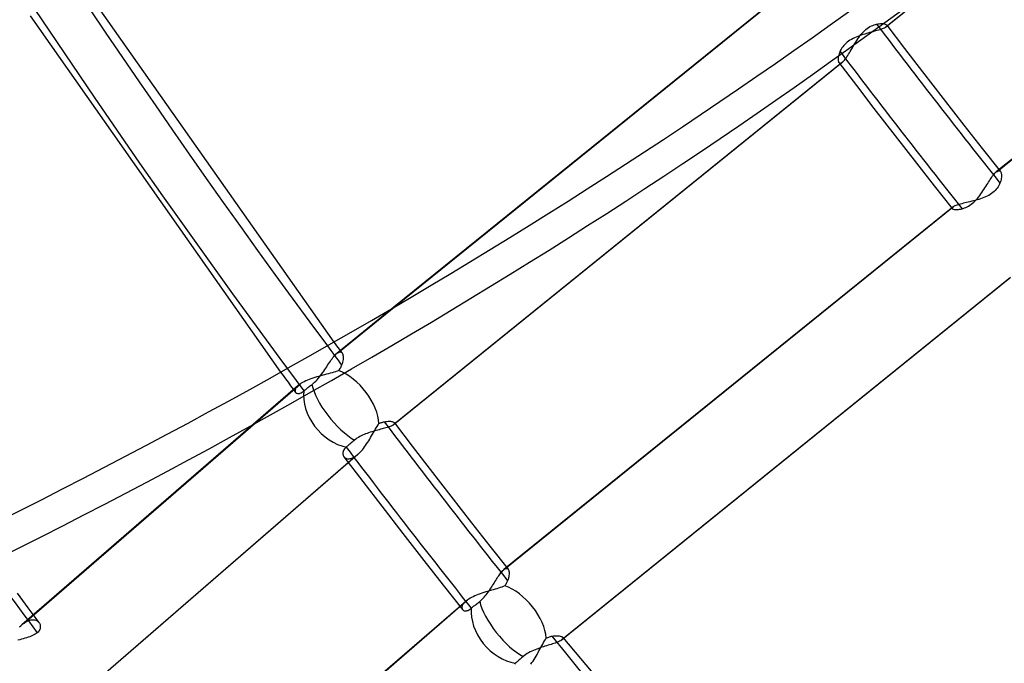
# Model space of a CAD drawing. Header units: millimetres. Extents: x -163 to 160, y -206 to 203.
# Tile 15 of 97: x -75 to -55, y -48 to -34. Entities that reach past the tile are written whole.
import ezdxf

# ---------------------------------------------------------------- set-up
doc = ezdxf.new("R2010")
doc.units = ezdxf.units.MM
doc.layers.add('MAIN-1', color=7, linetype='Continuous')
doc.layers.add('MAIN-2', color=7, linetype='Continuous')

msp = doc.modelspace()

# ---------------------------------------------------------------- linework, layer by layer
at = {"layer": 'MAIN-1'}
for p, q in [((-59.319, -33.684), (-67.512, -40.3)), ((-67.505, -40.296), (-59.308, -33.676)), ((-73.893, -33.752), (-68.766, -41.027)), ((-75.115, -34.209), (-69.88, -41.658))]:
    msp.add_line(p, q, dxfattribs=at)
for centre, major_axis, ratio, start_param, end_param in [((-27, -23.383), (-83.796, 96.759), 0.75, 0, 2.284521), ((-27, -23.383), (83.141, -96.003), 0.75, -3.141592, -0.857072), ((18.724, 16.215), (91.039, -105.123), 0.75, -2.238167, -1.671893), ((-156.342, 21.752), (-132.074, -1.257), 0.639927, 1.892167, 2.438799), ((-156.335, 20.983), (-132.074, -1.257), 0.639927, 1.892167, 2.438799)]:
    msp.add_ellipse(centre, major_axis=major_axis, ratio=ratio, start_param=start_param, end_param=end_param, dxfattribs=at)
at = {"layer": 'MAIN-2'}
for p, q in [((-47.867, -26.882), (-57.241, -34.453)), ((-47.851, -26.871), (-57.227, -34.443)), ((-45.547, -29.898), (-54.925, -37.472)), ((-54.908, -37.46), (-45.534, -29.889)), ((-57.727, -34.572), (-57.701, -34.544)), ((-57.701, -34.544), (-57.675, -34.518)), ((-57.675, -34.518), (-57.648, -34.495)), ((-57.648, -34.495), (-57.621, -34.473)), ((-57.621, -34.473), (-57.592, -34.454)), ((-57.571, -34.561), (-57.606, -34.57)), ((-57.592, -34.454), (-57.564, -34.436)), ((-57.538, -34.552), (-57.571, -34.561)), ((-57.564, -34.436), (-57.535, -34.422)), ((-57.505, -34.543), (-57.538, -34.552)), ((-57.535, -34.422), (-57.507, -34.409)), ((-57.507, -34.409), (-57.48, -34.399)), ((-57.473, -34.534), (-57.505, -34.543)), ((-57.48, -34.399), (-57.452, -34.391)), ((-57.442, -34.526), (-57.473, -34.534)), ((-57.452, -34.391), (-57.426, -34.384)), ((-57.413, -34.517), (-57.442, -34.526)), ((-57.426, -34.384), (-57.398, -34.379)), ((-57.385, -34.509), (-57.413, -34.517)), ((-57.398, -34.379), (-57.371, -34.375)), ((-57.358, -34.501), (-57.385, -34.509)), ((-57.371, -34.375), (-57.345, -34.373)), ((-57.334, -34.493), (-57.358, -34.501)), ((-57.345, -34.373), (-57.321, -34.373)), ((-57.311, -34.485), (-57.334, -34.493)), ((-57.321, -34.373), (-57.298, -34.374)), ((-57.29, -34.477), (-57.311, -34.485)), ((-57.298, -34.374), (-57.278, -34.376)), ((-57.271, -34.469), (-57.29, -34.477)), ((-57.278, -34.376), (-57.259, -34.38)), ((-57.255, -34.461), (-57.271, -34.469)), ((-57.259, -34.38), (-57.244, -34.384)), ((-57.241, -34.453), (-57.255, -34.461)), ((-57.244, -34.384), (-57.231, -34.39)), ((-57.238, -34.451), (-57.241, -34.453)), ((-57.236, -34.449), (-57.238, -34.451)), ((-57.233, -34.448), (-57.236, -34.449)), ((-57.231, -34.446), (-57.233, -34.448)), ((-57.231, -34.39), (-57.221, -34.396)), ((-57.229, -34.444), (-57.231, -34.446)), ((-57.227, -34.443), (-57.229, -34.444)), ((-57.219, -34.435), (-57.227, -34.443)), ((-57.221, -34.396), (-57.214, -34.403)), ((-57.213, -34.428), (-57.219, -34.435)), ((-57.214, -34.403), (-57.21, -34.409)), ((-57.213, -34.403), (-56.84, -34.893)), ((-57.21, -34.422), (-57.213, -34.428)), ((-57.21, -34.409), (-57.209, -34.415)), ((-57.209, -34.415), (-57.21, -34.422)), ((-58.039, -34.762), (-58.065, -34.784)), ((-58.011, -34.741), (-58.039, -34.762)), ((-57.982, -34.721), (-58.011, -34.741)), ((-57.951, -34.702), (-57.982, -34.721)), ((-57.919, -34.685), (-57.951, -34.702)), ((-57.885, -34.668), (-57.919, -34.685)), ((-57.851, -34.653), (-57.885, -34.668)), ((-57.882, -34.791), (-57.862, -34.758)), ((-57.862, -34.758), (-57.841, -34.726)), ((-57.816, -34.639), (-57.851, -34.653)), ((-57.841, -34.726), (-57.82, -34.694)), ((-57.82, -34.694), (-57.798, -34.662)), ((-57.781, -34.626), (-57.816, -34.639)), ((-57.798, -34.662), (-57.775, -34.631)), ((-57.746, -34.613), (-57.781, -34.626)), ((-57.775, -34.631), (-57.752, -34.601)), ((-57.752, -34.601), (-57.727, -34.572)), ((-57.711, -34.602), (-57.746, -34.613)), ((-57.675, -34.591), (-57.711, -34.602)), ((-57.64, -34.58), (-57.675, -34.591)), ((-57.606, -34.57), (-57.64, -34.58)), ((-58.191, -34.955), (-58.201, -34.981)), ((-58.179, -34.93), (-58.191, -34.955)), ((-58.165, -34.905), (-58.179, -34.93)), ((-58.149, -34.88), (-58.165, -34.905)), ((-58.131, -34.855), (-58.149, -34.88)), ((-58.111, -34.831), (-58.131, -34.855)), ((-58.089, -34.807), (-58.111, -34.831)), ((-58.065, -34.784), (-58.089, -34.807)), ((-57.995, -34.984), (-57.977, -34.953)), ((-57.977, -34.953), (-57.958, -34.922)), ((-57.958, -34.922), (-57.94, -34.89)), ((-57.94, -34.89), (-57.921, -34.857)), ((-57.921, -34.857), (-57.901, -34.824)), ((-57.901, -34.824), (-57.882, -34.791)), ((-56.84, -34.893), (-56.465, -35.382)), ((-58.14, -35.18), (-67.515, -42.752)), ((-58.229, -35.097), (-58.23, -35.117)), ((-58.23, -35.117), (-58.229, -35.135)), ((-58.227, -35.076), (-58.229, -35.097)), ((-58.229, -35.135), (-58.227, -35.151)), ((-58.223, -35.054), (-58.227, -35.076)), ((-58.227, -35.151), (-58.223, -35.165)), ((-58.218, -35.03), (-58.223, -35.054)), ((-58.223, -35.165), (-58.219, -35.177)), ((-58.219, -35.177), (-58.213, -35.187)), ((-58.21, -35.006), (-58.218, -35.03)), ((-58.201, -34.981), (-58.21, -35.006)), ((-58.145, -35.184), (-58.142, -35.182)), ((-58.142, -35.182), (-58.139, -35.18)), ((-58.139, -35.18), (-58.125, -35.167)), ((-58.125, -35.167), (-58.111, -35.152)), ((-58.111, -35.152), (-58.096, -35.135)), ((-58.096, -35.135), (-58.08, -35.114)), ((-58.08, -35.114), (-58.064, -35.092)), ((-58.064, -35.092), (-58.047, -35.068)), ((-58.047, -35.068), (-58.03, -35.041)), ((-58.03, -35.041), (-58.012, -35.013)), ((-58.012, -35.013), (-57.995, -34.984)), ((-58.155, -35.191), (-67.53, -42.762)), ((-58.213, -35.187), (-58.206, -35.194)), ((-58.213, -35.187), (-57.848, -35.666)), ((-58.206, -35.194), (-58.198, -35.199)), ((-58.198, -35.199), (-58.189, -35.201)), ((-58.189, -35.201), (-58.179, -35.2)), ((-58.179, -35.2), (-58.167, -35.197)), ((-58.167, -35.197), (-58.155, -35.191)), ((-58.155, -35.191), (-58.153, -35.19)), ((-58.153, -35.19), (-58.15, -35.188)), ((-58.15, -35.188), (-58.148, -35.186)), ((-58.148, -35.186), (-58.145, -35.184)), ((-56.465, -35.382), (-56.034, -35.94)), ((-57.848, -35.666), (-57.481, -36.144)), ((-56.034, -35.94), (-55.601, -36.496)), ((-57.481, -36.144), (-57.038, -36.718)), ((-55.601, -36.496), (-55.221, -36.98)), ((-57.038, -36.718), (-56.592, -37.29)), ((-55.221, -36.98), (-54.838, -37.464)), ((-56.592, -37.29), (-56.22, -37.764)), ((-55.069, -37.657), (-55.052, -37.63)), ((-55.052, -37.63), (-55.035, -37.604)), ((-55.035, -37.604), (-55.018, -37.579)), ((-55.018, -37.579), (-55.001, -37.556)), ((-55.001, -37.556), (-54.985, -37.535)), ((-54.985, -37.535), (-54.969, -37.516)), ((-54.969, -37.516), (-54.954, -37.499)), ((-54.954, -37.499), (-54.939, -37.484)), ((-54.939, -37.484), (-54.925, -37.472)), ((-54.925, -37.472), (-54.922, -37.47)), ((-54.922, -37.47), (-54.919, -37.467)), ((-54.919, -37.467), (-54.917, -37.465)), ((-54.917, -37.465), (-54.914, -37.463)), ((-54.914, -37.463), (-54.911, -37.461)), ((-54.911, -37.461), (-54.908, -37.46)), ((-54.908, -37.46), (-54.894, -37.452)), ((-54.894, -37.452), (-54.88, -37.448)), ((-54.88, -37.448), (-54.868, -37.447)), ((-54.868, -37.447), (-54.857, -37.45)), ((-54.857, -37.45), (-54.847, -37.455)), ((-54.847, -37.455), (-54.838, -37.464)), ((-54.838, -37.464), (-54.831, -37.475)), ((-54.831, -37.475), (-54.826, -37.488)), ((-54.825, -37.63), (-54.831, -37.655)), ((-54.826, -37.488), (-54.821, -37.503)), ((-54.82, -37.606), (-54.825, -37.63)), ((-54.821, -37.503), (-54.818, -37.52)), ((-54.818, -37.582), (-54.82, -37.606)), ((-54.818, -37.52), (-54.817, -37.539)), ((-54.816, -37.56), (-54.818, -37.582)), ((-54.817, -37.539), (-54.816, -37.56)), ((-56.22, -37.764), (-55.846, -38.237)), ((-55.203, -37.87), (-55.183, -37.839)), ((-55.183, -37.839), (-55.163, -37.807)), ((-55.163, -37.807), (-55.143, -37.776)), ((-55.143, -37.776), (-55.124, -37.745)), ((-55.124, -37.745), (-55.105, -37.715)), ((-55.105, -37.715), (-55.087, -37.685)), ((-55.087, -37.685), (-55.069, -37.657)), ((-54.945, -37.857), (-54.969, -37.88)), ((-54.924, -37.832), (-54.945, -37.857)), ((-54.904, -37.808), (-54.924, -37.832)), ((-54.887, -37.782), (-54.904, -37.808)), ((-54.872, -37.757), (-54.887, -37.782)), ((-54.859, -37.731), (-54.872, -37.757)), ((-54.848, -37.706), (-54.859, -37.731)), ((-54.839, -37.68), (-54.848, -37.706)), ((-54.831, -37.655), (-54.839, -37.68)), ((-55.368, -38.079), (-55.342, -38.052)), ((-55.329, -38.057), (-55.365, -38.067)), ((-55.342, -38.052), (-55.317, -38.024)), ((-55.292, -38.046), (-55.329, -38.057)), ((-55.317, -38.024), (-55.293, -37.994)), ((-55.293, -37.994), (-55.269, -37.964)), ((-55.256, -38.035), (-55.292, -38.046)), ((-55.269, -37.964), (-55.247, -37.933)), ((-55.221, -38.022), (-55.256, -38.035)), ((-55.247, -37.933), (-55.225, -37.902)), ((-55.225, -37.902), (-55.203, -37.87)), ((-55.185, -38.009), (-55.221, -38.022)), ((-55.151, -37.995), (-55.185, -38.009)), ((-55.117, -37.979), (-55.151, -37.995)), ((-55.084, -37.962), (-55.117, -37.979)), ((-55.052, -37.943), (-55.084, -37.962)), ((-55.023, -37.923), (-55.052, -37.943)), ((-54.995, -37.902), (-55.023, -37.923)), ((-54.969, -37.88), (-54.995, -37.902)), ((-55.835, -38.207), (-65.214, -45.78)), ((-65.197, -45.768), (-55.822, -38.198)), ((-55.848, -38.223), (-55.849, -38.228)), ((-55.849, -38.228), (-55.848, -38.233)), ((-55.846, -38.218), (-55.848, -38.223)), ((-55.848, -38.233), (-55.846, -38.237)), ((-55.842, -38.212), (-55.846, -38.218)), ((-55.846, -38.237), (-55.84, -38.243)), ((-55.836, -38.207), (-55.842, -38.212)), ((-55.84, -38.243), (-55.832, -38.247)), ((-55.834, -38.205), (-55.836, -38.207)), ((-55.832, -38.204), (-55.834, -38.205)), ((-55.829, -38.202), (-55.832, -38.204)), ((-55.832, -38.247), (-55.821, -38.251)), ((-55.827, -38.201), (-55.829, -38.202)), ((-55.825, -38.199), (-55.827, -38.201)), ((-55.822, -38.198), (-55.825, -38.199)), ((-55.808, -38.19), (-55.822, -38.198)), ((-55.821, -38.251), (-55.808, -38.254)), ((-55.792, -38.183), (-55.808, -38.19)), ((-55.808, -38.254), (-55.793, -38.257)), ((-55.793, -38.257), (-55.776, -38.258)), ((-55.773, -38.175), (-55.792, -38.183)), ((-55.776, -38.258), (-55.757, -38.259)), ((-55.751, -38.168), (-55.773, -38.175)), ((-55.757, -38.259), (-55.736, -38.258)), ((-55.727, -38.16), (-55.751, -38.168)), ((-55.736, -38.258), (-55.714, -38.256)), ((-55.701, -38.152), (-55.727, -38.16)), ((-55.714, -38.256), (-55.691, -38.253)), ((-55.673, -38.144), (-55.701, -38.152)), ((-55.691, -38.253), (-55.666, -38.248)), ((-55.643, -38.136), (-55.673, -38.144)), ((-55.666, -38.248), (-55.64, -38.242)), ((-55.612, -38.128), (-55.643, -38.136)), ((-55.64, -38.242), (-55.614, -38.235)), ((-55.614, -38.235), (-55.587, -38.225)), ((-55.579, -38.12), (-55.612, -38.128)), ((-55.587, -38.225), (-55.56, -38.214)), ((-55.545, -38.112), (-55.579, -38.12)), ((-55.56, -38.214), (-55.532, -38.201)), ((-55.511, -38.104), (-55.545, -38.112)), ((-55.532, -38.201), (-55.504, -38.185)), ((-55.475, -38.095), (-55.511, -38.104)), ((-55.504, -38.185), (-55.476, -38.168)), ((-55.476, -38.168), (-55.448, -38.148)), ((-55.438, -38.086), (-55.475, -38.095)), ((-55.448, -38.148), (-55.421, -38.127)), ((-55.402, -38.077), (-55.438, -38.086)), ((-55.421, -38.127), (-55.394, -38.104)), ((-55.365, -38.067), (-55.402, -38.077)), ((-55.394, -38.104), (-55.368, -38.079)), ((-54.641, -39.69), (-64.019, -47.262)), ((-54.628, -39.68), (-64.003, -47.251)), ((-67.512, -40.3), (-68.704, -41.263)), ((-68.685, -41.249), (-67.505, -40.296)), ((-68.766, -41.027), (-68.738, -41.065)), ((-68.738, -41.065), (-68.71, -41.103)), ((-68.71, -41.103), (-68.682, -41.141)), ((-68.682, -41.141), (-68.654, -41.179)), ((-68.804, -41.375), (-68.787, -41.352)), ((-68.787, -41.352), (-68.769, -41.33)), ((-68.769, -41.33), (-68.752, -41.31)), ((-68.752, -41.31), (-68.736, -41.292)), ((-68.736, -41.292), (-68.72, -41.276)), ((-68.72, -41.276), (-68.704, -41.263)), ((-68.704, -41.263), (-68.701, -41.26)), ((-68.701, -41.26), (-68.698, -41.258)), ((-68.698, -41.258), (-68.695, -41.256)), ((-68.695, -41.256), (-68.691, -41.253)), ((-68.691, -41.253), (-68.688, -41.251)), ((-68.688, -41.251), (-68.685, -41.249)), ((-68.685, -41.249), (-68.667, -41.239)), ((-68.667, -41.239), (-68.65, -41.234)), ((-68.654, -41.179), (-68.626, -41.217)), ((-68.65, -41.234), (-68.634, -41.233)), ((-68.634, -41.233), (-68.62, -41.236)), ((-68.626, -41.217), (-68.598, -41.254)), ((-68.62, -41.236), (-68.608, -41.243)), ((-68.608, -41.243), (-68.597, -41.255)), ((-68.597, -41.255), (-68.59, -41.268)), ((-68.59, -41.268), (-68.583, -41.284)), ((-68.583, -41.284), (-68.579, -41.302)), ((-68.579, -41.302), (-68.575, -41.322)), ((-68.575, -41.322), (-68.574, -41.344)), ((-68.574, -41.344), (-68.574, -41.369)), ((-68.938, -41.572), (-68.917, -41.542)), ((-68.917, -41.542), (-68.898, -41.512)), ((-68.898, -41.512), (-68.878, -41.482)), ((-68.878, -41.482), (-68.859, -41.454)), ((-68.859, -41.454), (-68.841, -41.426)), ((-68.841, -41.426), (-68.822, -41.4)), ((-68.822, -41.4), (-68.804, -41.375)), ((-68.622, -41.546), (-68.631, -41.565)), ((-68.613, -41.527), (-68.622, -41.546)), ((-68.605, -41.509), (-68.613, -41.527)), ((-68.595, -41.479), (-68.605, -41.509)), ((-68.586, -41.45), (-68.595, -41.479)), ((-68.58, -41.421), (-68.586, -41.45)), ((-68.576, -41.394), (-68.58, -41.421)), ((-68.574, -41.369), (-68.576, -41.394)), ((-69.88, -41.658), (-69.828, -41.728)), ((-69.828, -41.728), (-69.776, -41.798)), ((-69.125, -41.756), (-69.166, -41.768)), ((-69.083, -41.744), (-69.125, -41.756)), ((-69.094, -41.786), (-69.069, -41.756)), ((-69.042, -41.733), (-69.083, -41.744)), ((-69.069, -41.756), (-69.046, -41.726)), ((-69.046, -41.726), (-69.023, -41.696)), ((-69.001, -41.722), (-69.042, -41.733)), ((-69.023, -41.696), (-69.001, -41.665)), ((-69.001, -41.665), (-68.979, -41.634)), ((-68.96, -41.711), (-69.001, -41.722)), ((-68.979, -41.634), (-68.958, -41.603)), ((-68.92, -41.7), (-68.96, -41.711)), ((-68.958, -41.603), (-68.938, -41.572)), ((-68.881, -41.69), (-68.92, -41.7)), ((-68.842, -41.68), (-68.881, -41.69)), ((-68.805, -41.669), (-68.842, -41.68)), ((-68.768, -41.658), (-68.805, -41.669)), ((-68.733, -41.646), (-68.768, -41.658)), ((-68.699, -41.634), (-68.733, -41.646)), ((-68.667, -41.62), (-68.699, -41.634)), ((-68.654, -41.602), (-68.667, -41.62)), ((-68.642, -41.583), (-68.654, -41.602)), ((-68.631, -41.565), (-68.642, -41.583)), ((-69.51, -41.932), (-75.286, -46.935)), ((-75.241, -46.899), (-69.474, -41.905)), ((-69.776, -41.798), (-69.724, -41.868)), ((-69.724, -41.868), (-69.672, -41.939)), ((-69.672, -41.939), (-69.619, -42.009)), ((-69.541, -41.964), (-69.553, -41.979)), ((-69.527, -41.948), (-69.541, -41.964)), ((-69.51, -41.933), (-69.527, -41.948)), ((-69.505, -41.928), (-69.51, -41.933)), ((-69.499, -41.923), (-69.505, -41.928)), ((-69.493, -41.919), (-69.499, -41.923)), ((-69.487, -41.914), (-69.493, -41.919)), ((-69.481, -41.909), (-69.487, -41.914)), ((-69.474, -41.905), (-69.481, -41.909)), ((-69.448, -41.888), (-69.474, -41.905)), ((-69.42, -41.871), (-69.448, -41.888)), ((-69.389, -41.855), (-69.42, -41.871)), ((-69.356, -41.839), (-69.389, -41.855)), ((-69.321, -41.823), (-69.356, -41.839)), ((-69.284, -41.809), (-69.321, -41.823)), ((-69.308, -41.977), (-69.292, -41.964)), ((-69.292, -41.964), (-69.275, -41.951)), ((-69.246, -41.795), (-69.284, -41.809)), ((-69.275, -41.951), (-69.258, -41.938)), ((-69.258, -41.938), (-69.242, -41.925)), ((-69.206, -41.781), (-69.246, -41.795)), ((-69.242, -41.925), (-69.224, -41.912)), ((-69.224, -41.912), (-69.197, -41.89)), ((-69.166, -41.768), (-69.206, -41.781)), ((-69.197, -41.89), (-69.171, -41.866)), ((-69.171, -41.866), (-69.144, -41.841)), ((-69.144, -41.841), (-69.119, -41.814)), ((-69.119, -41.814), (-69.094, -41.786)), ((-69.619, -42.009), (-69.567, -42.079)), ((-69.577, -42.035), (-69.578, -42.047)), ((-69.578, -42.047), (-69.577, -42.058)), ((-69.575, -42.022), (-69.577, -42.035)), ((-69.577, -42.058), (-69.573, -42.069)), ((-69.57, -42.008), (-69.575, -42.022)), ((-69.573, -42.069), (-69.568, -42.078)), ((-69.563, -41.993), (-69.57, -42.008)), ((-69.568, -42.078), (-69.561, -42.086)), ((-69.553, -41.979), (-69.563, -41.993)), ((-69.561, -42.086), (-69.552, -42.093)), ((-69.552, -42.093), (-69.541, -42.098)), ((-69.541, -42.098), (-69.529, -42.102)), ((-69.529, -42.102), (-69.516, -42.103)), ((-69.516, -42.103), (-69.501, -42.103)), ((-69.501, -42.103), (-69.485, -42.1)), ((-69.485, -42.1), (-69.469, -42.095)), ((-69.469, -42.095), (-69.451, -42.087)), ((-69.451, -42.087), (-69.432, -42.077)), ((-69.432, -42.077), (-69.413, -42.064)), ((-69.413, -42.064), (-69.394, -42.048)), ((-69.394, -42.048), (-69.381, -42.037)), ((-69.381, -42.037), (-69.368, -42.026)), ((-69.368, -42.026), (-69.354, -42.015)), ((-69.354, -42.015), (-69.34, -42.003)), ((-69.34, -42.003), (-69.324, -41.99)), ((-69.324, -41.99), (-69.308, -41.977)), ((-67.883, -42.819), (-67.864, -42.789)), ((-67.864, -42.789), (-67.845, -42.759)), ((-67.845, -42.759), (-67.825, -42.732)), ((-67.825, -42.732), (-67.809, -42.724)), ((-67.809, -42.724), (-67.793, -42.717)), ((-67.793, -42.717), (-67.777, -42.711)), ((-67.777, -42.711), (-67.761, -42.706)), ((-67.761, -42.706), (-67.745, -42.701)), ((-67.745, -42.701), (-67.73, -42.697)), ((-67.73, -42.697), (-67.715, -42.693)), ((-67.715, -42.693), (-67.686, -42.688)), ((-67.686, -42.688), (-67.659, -42.684)), ((-67.659, -42.684), (-67.633, -42.683)), ((-67.633, -42.683), (-67.609, -42.682)), ((-67.592, -42.79), (-67.612, -42.798)), ((-67.609, -42.682), (-67.587, -42.683)), ((-67.573, -42.783), (-67.592, -42.79)), ((-67.587, -42.683), (-67.566, -42.686)), ((-67.557, -42.776), (-67.573, -42.783)), ((-67.566, -42.686), (-67.548, -42.689)), ((-67.542, -42.769), (-67.557, -42.776)), ((-67.548, -42.689), (-67.532, -42.694)), ((-67.53, -42.762), (-67.542, -42.769)), ((-67.532, -42.694), (-67.52, -42.699)), ((-67.527, -42.76), (-67.53, -42.762)), ((-67.525, -42.758), (-67.527, -42.76)), ((-67.522, -42.757), (-67.525, -42.758)), ((-67.52, -42.755), (-67.522, -42.757)), ((-67.52, -42.699), (-67.509, -42.705)), ((-67.518, -42.753), (-67.52, -42.755)), ((-67.515, -42.752), (-67.518, -42.753)), ((-67.508, -42.744), (-67.515, -42.752)), ((-67.509, -42.705), (-67.502, -42.712)), ((-67.502, -42.737), (-67.508, -42.744)), ((-67.502, -42.712), (-67.499, -42.718)), ((-67.502, -42.712), (-67.129, -43.202)), ((-67.499, -42.73), (-67.502, -42.737)), ((-67.499, -42.718), (-67.498, -42.724)), ((-67.498, -42.724), (-67.499, -42.73)), ((-68.198, -42.988), (-68.228, -43.004)), ((-68.168, -42.973), (-68.198, -42.988)), ((-68.136, -42.96), (-68.168, -42.973)), ((-68.105, -42.947), (-68.136, -42.96)), ((-68.073, -42.935), (-68.105, -42.947)), ((-68.041, -42.924), (-68.073, -42.935)), ((-68.009, -42.913), (-68.041, -42.924)), ((-67.977, -42.903), (-68.009, -42.913)), ((-67.999, -43.019), (-67.979, -42.985)), ((-67.979, -42.985), (-67.959, -42.951)), ((-67.945, -42.893), (-67.977, -42.903)), ((-67.959, -42.951), (-67.94, -42.917)), ((-67.913, -42.884), (-67.945, -42.893)), ((-67.94, -42.917), (-67.921, -42.884)), ((-67.921, -42.884), (-67.902, -42.851)), ((-67.881, -42.875), (-67.913, -42.884)), ((-67.902, -42.851), (-67.883, -42.819)), ((-67.85, -42.867), (-67.881, -42.875)), ((-67.82, -42.858), (-67.85, -42.867)), ((-67.79, -42.85), (-67.82, -42.858)), ((-67.761, -42.843), (-67.79, -42.85)), ((-67.734, -42.835), (-67.761, -42.843)), ((-67.707, -42.827), (-67.734, -42.835)), ((-67.681, -42.82), (-67.707, -42.827)), ((-67.656, -42.813), (-67.681, -42.82)), ((-67.633, -42.805), (-67.656, -42.813)), ((-67.612, -42.798), (-67.633, -42.805)), ((-68.483, -43.201), (-68.497, -43.212)), ((-68.469, -43.188), (-68.483, -43.201)), ((-68.453, -43.175), (-68.469, -43.188)), ((-68.437, -43.161), (-68.453, -43.175)), ((-68.421, -43.147), (-68.437, -43.161)), ((-68.404, -43.133), (-68.421, -43.147)), ((-68.387, -43.119), (-68.404, -43.133)), ((-68.369, -43.104), (-68.387, -43.119)), ((-68.352, -43.09), (-68.369, -43.104)), ((-68.334, -43.076), (-68.352, -43.09)), ((-68.31, -43.056), (-68.334, -43.076)), ((-68.284, -43.038), (-68.31, -43.056)), ((-68.256, -43.02), (-68.284, -43.038)), ((-68.228, -43.004), (-68.256, -43.02)), ((-68.126, -43.218), (-68.104, -43.187)), ((-68.104, -43.187), (-68.082, -43.154)), ((-68.082, -43.154), (-68.06, -43.121)), ((-68.06, -43.121), (-68.039, -43.088)), ((-68.039, -43.088), (-68.019, -43.054)), ((-68.019, -43.054), (-67.999, -43.019)), ((-67.129, -43.202), (-66.754, -43.69)), ((-68.309, -43.409), (-74.074, -48.402)), ((-68.267, -43.376), (-74.035, -48.371)), ((-68.578, -43.333), (-68.58, -43.351)), ((-68.58, -43.351), (-68.579, -43.368)), ((-68.579, -43.368), (-68.576, -43.384)), ((-68.574, -43.315), (-68.578, -43.333)), ((-68.576, -43.384), (-68.571, -43.399)), ((-68.567, -43.296), (-68.574, -43.315)), ((-68.571, -43.399), (-68.563, -43.414)), ((-68.557, -43.278), (-68.567, -43.296)), ((-68.563, -43.414), (-68.554, -43.426)), ((-68.544, -43.259), (-68.557, -43.278)), ((-68.529, -43.241), (-68.544, -43.259)), ((-68.51, -43.223), (-68.529, -43.241)), ((-68.497, -43.212), (-68.51, -43.223)), ((-68.333, -43.425), (-68.309, -43.409)), ((-68.309, -43.409), (-68.302, -43.404)), ((-68.302, -43.404), (-68.295, -43.399)), ((-68.295, -43.399), (-68.288, -43.394)), ((-68.288, -43.394), (-68.281, -43.388)), ((-68.281, -43.388), (-68.274, -43.382)), ((-68.274, -43.382), (-68.267, -43.376)), ((-68.267, -43.376), (-68.243, -43.354)), ((-68.243, -43.354), (-68.219, -43.33)), ((-68.219, -43.33), (-68.195, -43.305)), ((-68.195, -43.305), (-68.172, -43.277)), ((-68.172, -43.277), (-68.149, -43.248)), ((-68.149, -43.248), (-68.126, -43.218)), ((-68.557, -43.423), (-68.163, -43.94)), ((-68.554, -43.426), (-68.543, -43.438)), ((-68.543, -43.438), (-68.531, -43.447)), ((-68.531, -43.447), (-68.516, -43.455)), ((-68.516, -43.455), (-68.5, -43.461)), ((-68.5, -43.461), (-68.483, -43.465)), ((-68.483, -43.465), (-68.465, -43.467)), ((-68.465, -43.467), (-68.445, -43.466)), ((-68.445, -43.466), (-68.424, -43.463)), ((-68.424, -43.463), (-68.403, -43.458)), ((-68.403, -43.458), (-68.38, -43.449)), ((-68.38, -43.449), (-68.357, -43.439)), ((-68.357, -43.439), (-68.333, -43.425)), ((-66.754, -43.69), (-66.323, -44.248)), ((-68.163, -43.94), (-67.767, -44.457)), ((-66.323, -44.248), (-65.889, -44.805)), ((-67.767, -44.457), (-67.326, -45.027)), ((-65.889, -44.805), (-65.509, -45.289)), ((-67.326, -45.027), (-66.884, -45.595)), ((-65.509, -45.289), (-65.127, -45.773)), ((-66.884, -45.595), (-66.482, -46.107)), ((-65.308, -45.891), (-65.294, -45.871)), ((-65.294, -45.871), (-65.28, -45.852)), ((-65.28, -45.852), (-65.266, -45.834)), ((-65.266, -45.834), (-65.252, -45.818)), ((-65.252, -45.818), (-65.239, -45.804)), ((-65.239, -45.804), (-65.226, -45.791)), ((-65.226, -45.791), (-65.214, -45.781)), ((-65.214, -45.781), (-65.211, -45.778)), ((-65.211, -45.778), (-65.208, -45.776)), ((-65.208, -45.776), (-65.205, -45.774)), ((-65.205, -45.774), (-65.202, -45.772)), ((-65.202, -45.772), (-65.2, -45.77)), ((-65.2, -45.77), (-65.197, -45.768)), ((-65.197, -45.768), (-65.182, -45.761)), ((-65.182, -45.761), (-65.169, -45.757)), ((-65.169, -45.757), (-65.157, -45.756)), ((-65.157, -45.756), (-65.146, -45.758)), ((-65.146, -45.758), (-65.136, -45.764)), ((-65.136, -45.764), (-65.127, -45.773)), ((-65.127, -45.773), (-65.12, -45.784)), ((-65.12, -45.784), (-65.114, -45.799)), ((-65.114, -45.799), (-65.11, -45.816)), ((-65.11, -45.816), (-65.107, -45.835)), ((-65.106, -45.879), (-65.108, -45.904)), ((-65.107, -45.835), (-65.105, -45.856)), ((-65.105, -45.856), (-65.106, -45.879)), ((-65.452, -46.116), (-65.434, -46.089)), ((-65.434, -46.089), (-65.418, -46.062)), ((-65.418, -46.062), (-65.401, -46.035)), ((-65.401, -46.035), (-65.385, -46.009)), ((-65.385, -46.009), (-65.369, -45.983)), ((-65.369, -45.983), (-65.353, -45.959)), ((-65.353, -45.959), (-65.338, -45.935)), ((-65.338, -45.935), (-65.323, -45.912)), ((-65.323, -45.912), (-65.308, -45.891)), ((-65.167, -46.075), (-65.176, -46.09)), ((-65.158, -46.06), (-65.167, -46.075)), ((-65.151, -46.044), (-65.158, -46.06)), ((-65.144, -46.029), (-65.151, -46.044)), ((-65.137, -46.015), (-65.144, -46.029)), ((-65.127, -45.986), (-65.137, -46.015)), ((-65.118, -45.957), (-65.127, -45.986)), ((-65.112, -45.93), (-65.118, -45.957)), ((-65.108, -45.904), (-65.112, -45.93)), ((-75.388, -46.271), (-75.159, -46.579)), ((-66.482, -46.107), (-66.078, -46.618)), ((-65.712, -46.288), (-65.75, -46.302)), ((-65.673, -46.274), (-65.712, -46.288)), ((-65.633, -46.261), (-65.673, -46.274)), ((-65.594, -46.249), (-65.633, -46.261)), ((-65.554, -46.237), (-65.594, -46.249)), ((-65.584, -46.307), (-65.564, -46.281)), ((-65.564, -46.281), (-65.544, -46.254)), ((-65.515, -46.225), (-65.554, -46.237)), ((-65.544, -46.254), (-65.524, -46.227)), ((-65.524, -46.227), (-65.505, -46.199)), ((-65.476, -46.214), (-65.515, -46.225)), ((-65.505, -46.199), (-65.487, -46.171)), ((-65.487, -46.171), (-65.469, -46.144)), ((-65.438, -46.203), (-65.476, -46.214)), ((-65.469, -46.144), (-65.452, -46.116)), ((-65.4, -46.192), (-65.438, -46.203)), ((-65.364, -46.181), (-65.4, -46.192)), ((-65.328, -46.17), (-65.364, -46.181)), ((-65.293, -46.158), (-65.328, -46.17)), ((-65.259, -46.146), (-65.293, -46.158)), ((-65.227, -46.133), (-65.259, -46.146)), ((-65.196, -46.12), (-65.227, -46.133)), ((-65.186, -46.105), (-65.196, -46.12)), ((-65.176, -46.09), (-65.186, -46.105)), ((-66.013, -46.445), (-71.783, -51.442)), ((-71.741, -51.408), (-65.976, -46.416)), ((-66.057, -46.491), (-66.068, -46.505)), ((-66.045, -46.476), (-66.057, -46.491)), ((-66.03, -46.461), (-66.045, -46.476)), ((-66.013, -46.445), (-66.03, -46.461)), ((-66.008, -46.44), (-66.013, -46.445)), ((-66.002, -46.435), (-66.008, -46.44)), ((-65.995, -46.43), (-66.002, -46.435)), ((-65.989, -46.426), (-65.995, -46.43)), ((-65.982, -46.421), (-65.989, -46.426)), ((-65.976, -46.416), (-65.982, -46.421)), ((-65.949, -46.398), (-65.976, -46.416)), ((-65.921, -46.381), (-65.949, -46.398)), ((-65.89, -46.364), (-65.921, -46.381)), ((-65.857, -46.348), (-65.89, -46.364)), ((-65.823, -46.332), (-65.857, -46.348)), ((-65.787, -46.317), (-65.823, -46.332)), ((-65.79, -46.501), (-65.773, -46.487)), ((-65.75, -46.302), (-65.787, -46.317)), ((-65.773, -46.487), (-65.755, -46.473)), ((-65.755, -46.473), (-65.738, -46.459)), ((-65.738, -46.459), (-65.72, -46.445)), ((-65.72, -46.445), (-65.696, -46.425)), ((-65.696, -46.425), (-65.673, -46.404)), ((-65.673, -46.404), (-65.65, -46.382)), ((-65.65, -46.382), (-65.628, -46.358)), ((-65.628, -46.358), (-65.606, -46.333)), ((-65.606, -46.333), (-65.584, -46.307)), ((-75.159, -46.579), (-74.93, -46.888)), ((-66.091, -46.561), (-66.092, -46.573)), ((-66.092, -46.573), (-66.091, -46.585)), ((-66.088, -46.548), (-66.091, -46.561)), ((-66.091, -46.585), (-66.089, -46.596)), ((-66.089, -46.596), (-66.085, -46.606)), ((-66.083, -46.534), (-66.088, -46.548)), ((-66.085, -46.606), (-66.08, -46.615)), ((-66.076, -46.52), (-66.083, -46.534)), ((-66.08, -46.615), (-66.073, -46.623)), ((-66.068, -46.505), (-66.076, -46.52)), ((-66.073, -46.623), (-66.065, -46.63)), ((-66.065, -46.63), (-66.056, -46.636)), ((-66.056, -46.636), (-66.046, -46.64)), ((-66.046, -46.64), (-66.034, -46.643)), ((-66.034, -46.643), (-66.022, -46.645)), ((-66.022, -46.645), (-66.009, -46.645)), ((-66.009, -46.645), (-65.994, -46.643)), ((-65.994, -46.643), (-65.98, -46.639)), ((-65.98, -46.639), (-65.964, -46.634)), ((-65.964, -46.634), (-65.948, -46.626)), ((-65.948, -46.626), (-65.931, -46.616)), ((-65.931, -46.616), (-65.914, -46.605)), ((-65.914, -46.605), (-65.897, -46.591)), ((-65.897, -46.591), (-65.884, -46.58)), ((-65.884, -46.58), (-65.871, -46.568)), ((-65.871, -46.568), (-65.856, -46.555)), ((-65.856, -46.555), (-65.84, -46.542)), ((-65.84, -46.542), (-65.824, -46.529)), ((-65.824, -46.529), (-65.807, -46.515)), ((-65.807, -46.515), (-65.79, -46.501)), ((-75.264, -46.917), (-75.256, -46.911)), ((-75.256, -46.911), (-75.249, -46.905)), ((-75.249, -46.905), (-75.241, -46.899)), ((-75.241, -46.899), (-75.216, -46.882)), ((-75.216, -46.882), (-75.192, -46.868)), ((-75.192, -46.868), (-75.167, -46.855)), ((-75.167, -46.855), (-75.144, -46.845)), ((-75.144, -46.845), (-75.12, -46.838)), ((-75.12, -46.838), (-75.098, -46.832)), ((-75.098, -46.832), (-75.076, -46.829)), ((-75.076, -46.829), (-75.055, -46.828)), ((-75.055, -46.828), (-75.035, -46.829)), ((-75.035, -46.829), (-75.016, -46.833)), ((-75.016, -46.833), (-74.998, -46.838)), ((-74.998, -46.838), (-74.982, -46.845)), ((-74.982, -46.845), (-74.967, -46.853)), ((-74.967, -46.853), (-74.953, -46.864)), ((-74.953, -46.864), (-74.941, -46.875)), ((-74.941, -46.875), (-74.93, -46.888)), ((-74.93, -46.888), (-74.921, -46.902)), ((-74.921, -46.902), (-74.914, -46.916)), ((-75.334, -46.979), (-75.31, -46.957)), ((-75.31, -46.957), (-75.287, -46.935)), ((-75.287, -46.935), (-75.279, -46.929)), ((-75.279, -46.929), (-75.272, -46.923)), ((-75.272, -46.923), (-75.264, -46.917)), ((-74.967, -47.102), (-74.987, -47.118)), ((-74.95, -47.086), (-74.967, -47.102)), ((-74.936, -47.07), (-74.95, -47.086)), ((-74.924, -47.052), (-74.936, -47.07)), ((-74.915, -47.035), (-74.924, -47.052)), ((-74.908, -47.017), (-74.915, -47.035)), ((-74.914, -46.916), (-74.908, -46.932)), ((-74.908, -46.932), (-74.904, -46.948)), ((-74.904, -46.999), (-74.908, -47.017)), ((-74.904, -46.948), (-74.902, -46.964)), ((-74.902, -46.982), (-74.904, -46.999)), ((-74.902, -46.964), (-74.902, -46.982)), ((-75.332, -47.246), (-75.369, -47.256)), ((-75.295, -47.236), (-75.332, -47.246)), ((-75.259, -47.227), (-75.295, -47.236)), ((-75.223, -47.217), (-75.259, -47.227)), ((-75.189, -47.207), (-75.223, -47.217)), ((-75.155, -47.196), (-75.189, -47.207)), ((-75.123, -47.185), (-75.155, -47.196)), ((-75.092, -47.173), (-75.123, -47.185)), ((-75.063, -47.161), (-75.092, -47.173)), ((-75.036, -47.148), (-75.063, -47.161)), ((-75.01, -47.134), (-75.036, -47.148)), ((-74.987, -47.118), (-75.01, -47.134)), ((-64.404, -47.339), (-64.385, -47.305)), ((-64.385, -47.305), (-64.366, -47.273)), ((-64.366, -47.273), (-64.347, -47.242)), ((-64.347, -47.242), (-64.328, -47.213)), ((-64.328, -47.213), (-64.31, -47.205)), ((-64.31, -47.205), (-64.293, -47.198)), ((-64.293, -47.198), (-64.276, -47.191)), ((-64.276, -47.191), (-64.259, -47.186)), ((-64.259, -47.186), (-64.243, -47.181)), ((-64.243, -47.181), (-64.226, -47.176)), ((-64.226, -47.176), (-64.21, -47.173)), ((-64.21, -47.173), (-64.181, -47.168)), ((-64.181, -47.168), (-64.153, -47.164)), ((-64.142, -47.317), (-64.169, -47.326)), ((-64.153, -47.164), (-64.126, -47.163)), ((-64.117, -47.308), (-64.142, -47.317)), ((-64.126, -47.163), (-64.101, -47.163)), ((-64.093, -47.299), (-64.117, -47.308)), ((-64.101, -47.163), (-64.077, -47.165)), ((-64.071, -47.289), (-64.093, -47.299)), ((-64.077, -47.165), (-64.056, -47.168)), ((-64.052, -47.28), (-64.071, -47.289)), ((-64.056, -47.168), (-64.036, -47.172)), ((-64.034, -47.271), (-64.052, -47.28)), ((-64.036, -47.172), (-64.02, -47.177)), ((-64.019, -47.262), (-64.034, -47.271)), ((-64.02, -47.177), (-64.005, -47.183)), ((-64.016, -47.26), (-64.019, -47.262)), ((-64.013, -47.259), (-64.016, -47.26)), ((-64.01, -47.257), (-64.013, -47.259)), ((-64.008, -47.255), (-64.01, -47.257)), ((-64.005, -47.253), (-64.008, -47.255)), ((-64.005, -47.183), (-63.994, -47.19)), ((-64.003, -47.251), (-64.005, -47.253)), ((-63.992, -47.241), (-64.003, -47.251)), ((-63.994, -47.19), (-63.986, -47.198)), ((-63.985, -47.232), (-63.992, -47.241)), ((-63.986, -47.198), (-63.981, -47.205)), ((-63.986, -47.198), (-58.719, -53.422)), ((-63.98, -47.223), (-63.985, -47.232)), ((-63.981, -47.205), (-63.979, -47.214)), ((-63.979, -47.214), (-63.98, -47.223)), ((-64.697, -47.518), (-64.728, -47.537)), ((-64.665, -47.501), (-64.697, -47.518)), ((-64.632, -47.485), (-64.665, -47.501)), ((-64.598, -47.469), (-64.632, -47.485)), ((-64.563, -47.455), (-64.598, -47.469)), ((-64.529, -47.442), (-64.563, -47.455)), ((-64.494, -47.429), (-64.529, -47.442)), ((-64.521, -47.553), (-64.501, -47.517)), ((-64.501, -47.517), (-64.481, -47.481)), ((-64.459, -47.417), (-64.494, -47.429)), ((-64.481, -47.481), (-64.461, -47.445)), ((-64.461, -47.445), (-64.442, -47.409)), ((-64.425, -47.406), (-64.459, -47.417)), ((-64.442, -47.409), (-64.423, -47.374)), ((-64.39, -47.395), (-64.425, -47.406)), ((-64.423, -47.374), (-64.404, -47.339)), ((-64.356, -47.384), (-64.39, -47.395)), ((-64.323, -47.374), (-64.356, -47.384)), ((-64.29, -47.364), (-64.323, -47.374)), ((-64.258, -47.354), (-64.29, -47.364)), ((-64.227, -47.345), (-64.258, -47.354)), ((-64.197, -47.335), (-64.227, -47.345)), ((-64.169, -47.326), (-64.197, -47.335)), ((-64.965, -47.729), (-64.977, -47.74)), ((-64.952, -47.718), (-64.965, -47.729)), ((-64.938, -47.706), (-64.952, -47.718)), ((-64.923, -47.694), (-64.938, -47.706)), ((-64.908, -47.681), (-64.923, -47.694)), ((-64.893, -47.667), (-64.908, -47.681)), ((-64.877, -47.653), (-64.893, -47.667)), ((-64.861, -47.64), (-64.877, -47.653)), ((-64.844, -47.626), (-64.861, -47.64)), ((-64.828, -47.612), (-64.844, -47.626)), ((-64.812, -47.598), (-64.828, -47.612)), ((-64.786, -47.576), (-64.812, -47.598)), ((-64.758, -47.556), (-64.786, -47.576)), ((-64.728, -47.537), (-64.758, -47.556)), ((-64.651, -47.757), (-64.628, -47.726)), ((-64.628, -47.726), (-64.606, -47.693)), ((-64.606, -47.693), (-64.584, -47.659)), ((-64.584, -47.659), (-64.562, -47.625)), ((-64.562, -47.625), (-64.541, -47.589)), ((-64.541, -47.589), (-64.521, -47.553)), ((-64.977, -47.74), (-64.995, -47.757))]:
    msp.add_line(p, q, dxfattribs=at)
for centre, major_axis, ratio, start_param, end_param in [((18.724, 16.215), (-91.871, 106.083), 0.75, 0.713724, 1.473422), ((0, 0), (-85.76, 99.027), 0.75, 0.713724, 3.855317), ((-0.5, -0.433), (86.414, -99.783), 0.75, -2.427868, -0.246809), ((-2.5, -2.165), (-83.796, 96.759), 0.75, 0.713724, 2.284521), ((25.124, 21.758), (86.882, -100.323), 0.75, -1.658331, -1.626609), ((25.124, 21.758), (-87.714, 101.283), 0.75, 1.483576, 1.514669), ((18.724, 16.215), (91.039, -105.123), 0.75, -1.671893, -1.668279), ((-68.575, -42.382), (0.611, -0.731), 0.595233, 0.666789, 2.313248), ((-68.575, -42.382), (0.598, -0.741), 0.378671, -2.520478, -0.760557), ((-68.575, -42.382), (0.624, -0.72), 0.75, -2.547057, -0.778786), ((18.724, 16.215), (91.039, -105.123), 0.75, -1.657603, -1.627337), ((18.724, 16.215), (-91.871, 106.083), 0.75, 1.48392, 1.514325), ((12.324, 10.673), (91.039, -105.123), 0.75, -1.685729, -1.667819), ((-65.075, -46.892), (0.611, -0.731), 0.595233, 0.70547, 2.35193), ((-65.075, -46.892), (0.598, -0.741), 0.378671, -2.483438, -0.723516), ((-65.075, -46.892), (0.624, -0.72), 0.75, -2.506154, -0.737883), ((18.724, 16.215), (91.039, -105.123), 0.75, -1.616661, -1.206845)]:
    msp.add_ellipse(centre, major_axis=major_axis, ratio=ratio, start_param=start_param, end_param=end_param, dxfattribs=at)

doc.saveas('drawing.dxf')
